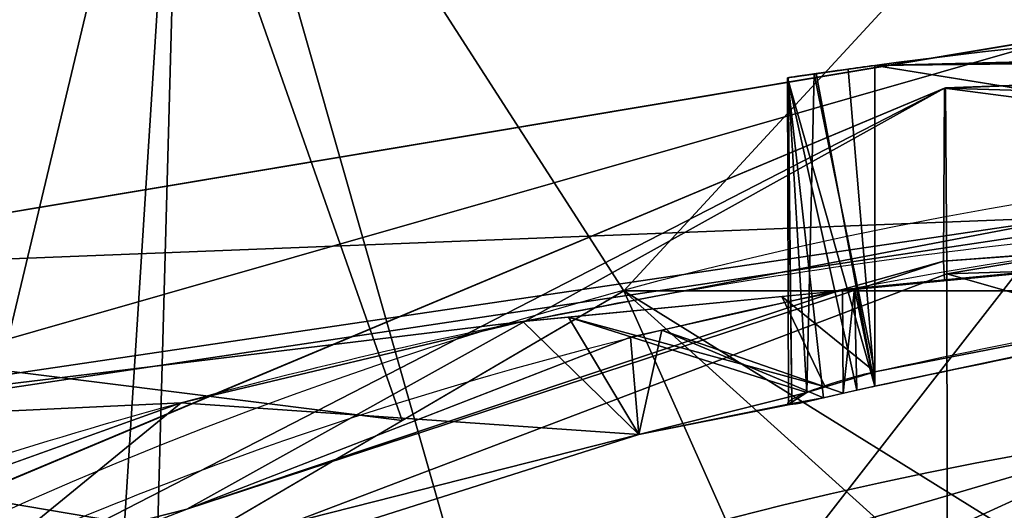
# Model space of a CAD drawing. Header units: millimetres. Extents: x -95 to 95, y -168 to 68.
# Tile 161 of 211: x -13 to -6, y 30 to 34. Entities that reach past the tile are written whole.
import ezdxf

# ---------------------------------------------------------------- set-up
doc = ezdxf.new("R2010")
doc.units = ezdxf.units.MM
doc.layers.add('100', color=7, linetype='Continuous', true_color=0xffffff)

msp = doc.modelspace()

# ---------------------------------------------------------------- linework, layer by layer
at = {"layer": '100', "color": 163, "linetype": 'Continuous'}
for p, q in [((-6.654, 33.5553, 0.9487), (-6.654, 31.1592, 0.9487)), ((-6.654, 31.0481, -0.9487), (-6.654, 33.5553, -0.9487))]:
    msp.add_line(p, q, dxfattribs=at)
msp.add_circle((0, 0, -61), 31, dxfattribs=at)
at = {"layer": '100', "color": 163, "linetype": 'Continuous', "extrusion": (0, 0, -1)}
msp.add_circle((0, 0, 51.9749), 31, dxfattribs=at)
for centre, radius, start, end in [((0, 0, -94), 68, 283.067967, 256.932033), ((0, 0, -81), 65, 283.067967, 256.932033), ((0, 0, -97), 51.0244, 286.73879, 253.26121), ((0, 0, -80.2147), 50.4503, 286.09233, 253.90767), ((0, 0, -100), 32.9413, 283.19659, 256.80341)]:
    msp.add_arc(centre, radius, start, end, dxfattribs=at)
at = {"layer": '100', "color": 163, "linetype": 'Continuous'}
for centre, radius, start, end in [((0, 0, 84), 68, 283.067967, 256.932033), ((0, 0, 81), 53.418, 285.96983, 254.03017), ((0, 0, 97.3214), 49.0869, 286.82312, 253.17688)]:
    msp.add_arc(centre, radius, start, end, dxfattribs=at)
at = {"layer": '100', "color": 163, "linetype": 'Continuous', "extrusion": (-0.316228, 0, 0.948683)}
msp.add_ellipse((0, -16, 3.1667), major_axis=(-50, 0, -16.6667), ratio=0.948683, start_param=4.628616, end_param=4.845864, dxfattribs=at)
at = {"layer": '100', "color": 163, "linetype": 'Continuous', "extrusion": (-0.316228, 0, -0.948683)}
msp.add_ellipse((0, -16, -3.1667), major_axis=(50, 0, -16.6667), ratio=0.948683, start_param=4.578914, end_param=4.796162, dxfattribs=at)
at = {"layer": '100', "color": 163, "linetype": 'Continuous'}
for points, knots in [([(-6.654, 33.5553, 0.9487), (-6.7329, 33.5447, 0.9224), (-6.8092, 33.5342, 0.8858), (-6.9741, 33.5113, 0.7796), (-7.0598, 33.4991, 0.701), (-7.1977, 33.4793, 0.5226), (-7.252, 33.4713, 0.4204), (-7.3223, 33.4609, 0.2076), (-7.3395, 33.4584, 0.094), (-7.3356, 33.459, -0.1284), (-7.3147, 33.4621, -0.2404), (-7.2384, 33.4733, -0.4483), (-7.1821, 33.4815, -0.547), (-7.0419, 33.5017, -0.7187), (-6.956, 33.5139, -0.7938), (-6.7964, 33.536, -0.8919), (-6.7263, 33.5456, -0.9246), (-6.654, 33.5553, -0.9487)], [0, 0, 0, 0, 0.10077, 0.10077, 0.237334, 0.237334, 0.3729, 0.3729, 0.507086, 0.507086, 0.640293, 0.640293, 0.773505, 0.773505, 0.907686, 0.907686, 1, 1, 1, 1]), ([(0.0831, 32.4708, 3.1944), (-2.3662, 32.4859, 3.1566), (-4.7949, 32.3042, 3.0993), (-9.6075, 31.5794, 2.8025), (-12.0125, 31.0148, 2.5716), (-16.6385, 29.4539, 1.9945), (-18.9096, 28.5813, 1.6779), (-23.1796, 26.5968, 0.2017), (-25.1977, 25.4957, -0.8061), (-27.9749, 24.0756, -2.7222), (-28.7861, 23.5644, -3.4844), (-30.3304, 22.4653, -5.0532), (-31.1001, 21.921, -5.8541), (-32.5536, 20.778, -7.4826), (-33.2195, 20.1548, -8.3044), (-34.5431, 18.8103, -9.8691), (-35.2644, 18.1503, -10.6104), (-36.123, 16.8321, -11.6284), (-36.3511, 16.3389, -11.9545), (-36.8315, 15.3829, -12.6073), (-37.0656, 14.901, -12.9305), (-37.7448, 13.4362, -13.8813), (-38.1632, 12.432, -14.4875), (-39.2749, 9.285, -16.1571), (-39.8779, 6.9712, -17.1056), (-40.4992, 2.0863, -18.1524), (-40.5844, -0.4916, -18.2735), (-40.2421, -4.2526, -17.7219), (-40.0889, -5.3739, -17.4606), (-39.643, -7.6395, -16.7529), (-39.3682, -8.7373, -16.32), (-38.4266, -11.8861, -14.8675), (-37.6146, -13.8258, -13.6705), (-36.2307, -16.5675, -11.7933), (-35.7556, -17.4734, -11.1703), (-34.5132, -18.9453, -9.7953), (-33.7817, -19.5352, -9.0399), (-32.4918, -20.7812, -7.458), (-31.84, -21.3731, -6.6429), (-30.3706, -22.4303, -5.0944), (-29.6422, -22.9769, -4.3262), (-28.0918, -24.0126, -2.8467), (-27.2138, -24.4757, -2.1653), (-25.3553, -25.4399, -0.9799), (-24.3976, -25.9322, -0.468), (-21.4524, -27.4178, 0.8844), (-19.3488, -28.3677, 1.5424), (-14.8898, -30.0681, 2.2532), (-12.6307, -30.8343, 2.505), (-10.31, -31.3573, 2.713)], [0, 0, 0, 0, 0.0625, 0.0625, 0.125, 0.125, 0.1875, 0.1875, 0.25, 0.25, 0.28125, 0.28125, 0.3125, 0.3125, 0.34375, 0.34375, 0.375, 0.375, 0.390625, 0.390625, 0.40625, 0.40625, 0.4375, 0.4375, 0.5, 0.5, 0.5625, 0.5625, 0.59375, 0.59375, 0.625, 0.625, 0.6875, 0.6875, 0.71875, 0.71875, 0.75, 0.75, 0.78125, 0.78125, 0.8125, 0.8125, 0.84375, 0.84375, 0.875, 0.875, 0.9375, 0.9375, 1, 1, 1, 1]), ([(-16.3252, -28.3629, -4.4556), (-18.0271, -27.4358, -4.8695), (-19.6148, -26.3891, -5.5219), (-21.6629, -24.7626, -6.936), (-22.2944, -24.2099, -7.4977), (-23.4138, -23.104, -8.7034), (-23.9243, -22.5177, -9.317), (-25.1984, -20.9604, -11.5273), (-25.9792, -19.9317, -13.0614), (-27.5583, -17.4356, -15.6687), (-28.3239, -16.0588, -16.8569), (-29.6852, -12.8726, -18.899), (-30.2112, -11.1689, -19.7907), (-30.8402, -8.4805, -20.8936), (-31.0244, -7.558, -21.2154), (-31.3381, -5.65, -21.7469), (-31.4652, -4.6509, -21.9039), (-31.7394, -1.6532, -22.3003), (-31.7883, 0.3357, -22.3458), (-31.5339, 4.3037, -22.0131), (-31.2743, 6.2896, -21.6511), (-30.5202, 10.016, -20.3358), (-30.0499, 11.7538, -19.4757), (-28.8109, 15.0536, -17.573), (-28.0453, 16.5428, -16.4569), (-26.5048, 19.1652, -13.917), (-25.6888, 20.3115, -12.4902), (-24.45, 21.8823, -10.236), (-24.0322, 22.4031, -9.4859), (-22.9933, 23.5417, -8.227), (-22.4286, 24.0849, -7.6113), (-20.4908, 25.7516, -5.9867), (-18.9254, 26.8671, -5.2197), (-15.5385, 28.8372, -4.1856), (-13.6964, 29.7399, -3.9673), (-8.0376, 31.8176, -3.3814), (-3.9498, 32.462, -3.2545), (0.0757, 32.4715, -3.1919)], [0, 0, 0, 0, 0.0625, 0.0625, 0.09375, 0.09375, 0.125, 0.125, 0.1875, 0.1875, 0.25, 0.25, 0.3125, 0.3125, 0.34375, 0.34375, 0.375, 0.375, 0.4375, 0.4375, 0.5, 0.5, 0.5625, 0.5625, 0.625, 0.625, 0.6875, 0.6875, 0.71875, 0.71875, 0.75, 0.75, 0.8125, 0.8125, 0.875, 0.875, 1, 1, 1, 1]), ([(-6.654, 31.1592, 0.9487), (-6.7632, 31.1356, 0.9123), (-6.8667, 31.1081, 0.8563), (-7.0461, 31.0527, 0.715), (-7.1246, 31.0242, 0.6277), (-7.2465, 30.9736, 0.4328), (-7.2916, 30.951, 0.3221), (-7.3391, 30.9193, 0.0984), (-7.3439, 30.9094, -0.0176), (-7.3154, 30.904, -0.2357), (-7.2838, 30.9076, -0.3411), (-7.1909, 30.9255, -0.5322), (-7.1288, 30.9397, -0.6206), (-6.9802, 30.9747, -0.774), (-6.8909, 30.996, -0.84), (-6.7495, 31.0277, -0.9127), (-6.7023, 31.038, -0.9326), (-6.654, 31.0481, -0.9487)], [0, 0, 0, 0, 0.139846, 0.139846, 0.279606, 0.279606, 0.420099, 0.420099, 0.554585, 0.554585, 0.681872, 0.681872, 0.807962, 0.807962, 0.938911, 0.938911, 1, 1, 1, 1])]:
    msp.add_open_spline(points, degree=3, knots=knots, dxfattribs=at)
for points in [[(-6.654, 31.0481, -0.9487), (-4.4098, 31.5176, -1.6967), (-2.1633, 31.9754, -2.4456), (0.0757, 32.4715, -3.1919)], [(0.0831, 32.4708, 3.1944), (-2.163, 32.0361, 2.4457), (-4.417, 31.6439, 1.6943), (-6.654, 31.1592, 0.9487)]]:
    msp.add_open_spline(points, degree=3, dxfattribs=at)
for points in [[(-25.0419, 32.6209, 99.3258), (-13.2232, 38.9406, 99.3258), (-15.4134, 45.6904, 97.3214)], [(0, 41.1244, 99.3258), (-13.2232, 38.9406, 99.3258), (-8.6168, 31.7943, 100)], [(-8.6168, 31.7943, 100), (0, 31.7943, 100), (0, 41.1244, 99.3258)], [(-12.0684, 37.1428, 74.6372), (-22.9555, 31.5956, 74.6372), (-29.5152, 40.5205, 80.2147)], [(-9.2297, 27.2, 71.3353), (-12.0684, 37.1428, 74.6372), (0, 39.0543, 74.6372)], [(0, 39.0543, 74.6372), (0, 27.2, 71.3353), (-9.2297, 27.2, 71.3353)], [(-10.3509, 30.7799, 100), (-13.2232, 38.9406, 99.3258), (-25.0419, 32.6209, 99.3258)], [(-13.2232, 38.9406, 99.3258), (-10.3509, 30.7799, 100), (-8.6168, 31.7943, 100)], [(-14.548, 26.7651, 71.5197), (-22.9555, 31.5956, 74.6372), (-12.0684, 37.1428, 74.6372)], [(-12.0684, 37.1428, 74.6372), (-12.7026, 27.1886, 71.3789), (-14.548, 26.7651, 71.5197)], [(-12.3388, 27.2, 71.3353), (-12.7026, 27.1886, 71.3789), (-12.0684, 37.1428, 74.6372)], [(-12.0684, 37.1428, 74.6372), (-9.2297, 27.2, 71.3353), (-12.3388, 27.2, 71.3353)], [(-6.654, 33.5553), (-6.654, 33.5553, 0.9487), (4.1838, 33.8247, 4.5613)], [(4.1838, 33.8247, 4.5613), (4.8423, 33.765, 4.0869), (-6.654, 33.5553)], [(5.5, 33.6966, 3.6126), (4.1838, 33.8247, -4.5613), (-6.654, 33.5553, -0.9487)], [(0.0831, 32.4708, 3.1944), (2.8183, 32.8387, 4.1061), (4.1838, 33.8247, 4.5613), (-6.654, 33.5553, 0.9487)], [(-6.654, 33.5553, -0.9487), (4.1838, 33.8247, -4.5613), (4.1838, 33.0677, -4.5613), (0.0757, 32.4715, -3.1919)], [(-5.1259, 33.7915, 14.637), (-5.1222, 33.7942, 8.8304), (-16.2702, 31.9326, 9.0577)], [(-16.2702, 31.9326, 9.0577), (-5.1222, 33.7942, 8.8304), (-5.1168, 32.3685, 3.3185)], [(-16.2702, 31.9326, 9.0577), (-16.2642, 31.9315, 14.6074), (-5.1259, 33.7915, 14.637)], [(-5.1259, 33.7915, 14.637), (-16.2642, 31.9315, 14.6074), (-16.2597, 30.6103, 25.6276)], [(-16.2597, 30.6103, 25.6276), (-5.127, 32.2753, 26.118), (-5.1259, 33.7915, 14.637)], [(4.8423, 33.765, 4.0869), (5.5, 33.6966, 3.6126), (-6.654, 33.5553)], [(4.1838, 33.0677, -4.5613), (5.1223, 33.7942, -8.8304), (-6.1082, 33.3779, -8.9173)], [(-6.1082, 33.3779, -8.9173), (5.1223, 33.7942, -8.8304), (5.1261, 33.7915, -14.637)], [(5.1261, 33.7915, -14.637), (-6.1011, 33.3808, -14.6271), (-6.1082, 33.3779, -8.9173)], [(-6.0894, 31.9257, -25.9317), (-6.1011, 33.3808, -14.6271), (5.1261, 33.7915, -14.637)], [(5.1261, 33.7915, -14.637), (5.1272, 32.2753, -26.118), (-6.0894, 31.9257, -25.9317)], [(-6.654, 33.5553, -0.9487), (-6.654, 33.5553), (5.5, 33.6966, 3.6126)], [(-6.654, 33.5553), (-7.3376, 33.4587, -0.0176), (-7.129, 33.4892, 0.6115)], [(-7.1123, 33.4916, -0.6325), (-7.3376, 33.4587, -0.0176), (-6.654, 33.5553)], [(-7.129, 33.4892, 0.6115), (-6.654, 33.5553, 0.9487), (-6.654, 33.5553)], [(-6.654, 31.1592, 0.9487), (-6.654, 33.5553, 0.9487), (-7.129, 33.4892, 0.6115)], [(-6.654, 33.5553), (-6.8615, 33.527, -0.8519), (-7.1123, 33.4916, -0.6325)], [(-6.654, 31.0481, -0.9487), (-7.1123, 33.4916, -0.6325), (-6.8615, 33.527, -0.8519)], [(-6.654, 33.5553), (-6.654, 33.5553, -0.9487), (-6.8615, 33.527, -0.8519)], [(-6.8615, 33.527, -0.8519), (-6.654, 33.5553, -0.9487), (-6.654, 31.0481, -0.9487)], [(-6.654, 33.5553, 0.9487), (-6.654, 31.1592, 0.9487), (0.0831, 32.4708, 3.1944)], [(0.0757, 32.4715, -3.1919), (-6.654, 31.0481, -0.9487), (-6.654, 33.5553, -0.9487)], [(-6.654, 31.0481, -0.9487), (-7.3376, 33.4587, -0.0176), (-7.1123, 33.4916, -0.6325)], [(-7.3027, 30.9237, -0.0076), (-7.3323, 33.4594, -0.0018), (-7.3376, 33.4587, -0.0176)], [(-7.3376, 33.4587, -0.0176), (-7.3293, 30.9066, -0.1296), (-7.3027, 30.9237, -0.0076)], [(-7.3376, 33.4587, -0.0176), (-7.0559, 30.9569, -0.6958), (-7.3293, 30.9066, -0.1296)], [(-7.3376, 33.4587, -0.0176), (-6.7948, 31.0176, -0.8894), (-7.0559, 30.9569, -0.6958)], [(-7.3376, 33.4587, -0.0176), (-6.654, 31.0481, -0.9487), (-6.7948, 31.0176, -0.8894)], [(-7.1854, 30.999, 0.5305), (-7.129, 33.4892, 0.6115), (-7.3323, 33.4594, -0.0018)], [(-7.3323, 33.4594, -0.0018), (-7.3027, 30.9237, -0.0076), (-7.1854, 30.999, 0.5305)], [(-7.129, 33.4892, 0.6115), (-7.1854, 30.999, 0.5305), (-6.654, 31.1592, 0.9487)], [(-6.1011, 33.3808, -14.6271), (-6.0894, 31.9257, -25.9317), (-16.9679, 27.8005, -24.9369)], [(-16.9679, 27.8005, -24.9369), (-16.9479, 28.8423, -14.5703), (-6.1011, 33.3808, -14.6271)], [(-6.1011, 33.3808, -14.6271), (-16.9479, 28.8423, -14.5703), (-16.9365, 28.8408, -9.3828)], [(-16.9365, 28.8408, -9.3828), (-6.1082, 33.3779, -8.9173), (-6.1011, 33.3808, -14.6271)], [(-12.0361, 30.0865, -3.9036), (-6.1082, 33.3779, -8.9173), (-16.9365, 28.8408, -9.3828)], [(-12.0361, 30.0865, -3.9036), (-6.1156, 32.0248, -3.4793), (-6.1082, 33.3779, -8.9173)], [(-6.1082, 33.3779, -8.9173), (-6.1156, 32.0248, -3.4793), (0.4485, 32.5256, -3.3162)], [(-6.1082, 33.3779, -8.9173), (0.4485, 32.5256, -3.3162), (4.1838, 33.0677, -4.5613)], [(-25.0419, 32.6209, 99.3258), (-19.6104, 25.363, 100), (-10.3509, 30.7799, 100)], [(0.0757, 32.4715, -3.1919), (0.4485, 32.5256, -3.3162), (-6.1156, 32.0248, -3.4793)], [(-7.3811, 31.7486, 2.879), (0.0831, 32.4708, 3.1944), (-6.654, 31.1592, 0.9487)], [(-6.654, 31.0481, -0.9487), (0.0757, 32.4715, -3.1919), (-6.8116, 31.813, -3.3919)], [(-6.1156, 32.0248, -3.4793), (-6.1085, 31.8802, -3.3714), (0.0757, 32.4715, -3.1919)], [(-5.1168, 32.3685, 3.3185), (-16.2783, 30.7212, 3.744), (-16.2702, 31.9326, 9.0577)], [(-9.408, 31.5525, 2.7933), (-16.2783, 30.7212, 3.744), (-5.1168, 32.3685, 3.3185)], [(-5.1168, 32.3685, 3.3185), (-5.1045, 31.9689, 2.9752), (-9.408, 31.5525, 2.7933)], [(-5.1253, 28.729, 30.776), (-5.127, 32.2753, 26.118), (-16.2597, 30.6103, 25.6276)], [(-6.0894, 31.9257, -25.9317), (5.1272, 32.2753, -26.118), (5.1254, 28.729, -30.776)], [(-6.1156, 32.0248, -3.4793), (-12.0361, 30.0865, -3.9036), (-6.9069, 31.8039, -3.3946)], [(-6.9069, 31.8039, -3.3946), (-6.1085, 31.8802, -3.3714), (-6.1156, 32.0248, -3.4793)], [(-16.9679, 27.8005, -24.9369), (-6.0894, 31.9257, -25.9317), (-6.0848, 28.4822, -30.5666)], [(5.1254, 28.729, -30.776), (-6.0848, 28.4822, -30.5666), (-6.0894, 31.9257, -25.9317)], [(-8.6168, 31.7943, 100), (-23.4921, 23.0922, 100), (-11.8936, 23.0156, 100), (-6.0191, 25.9632, 100)], [(-12.0361, 30.0865, -3.9036), (-8.5641, 31.4312, -3.4955), (-6.9069, 31.8039, -3.3946)], [(-9.0495, 31.5872, 2.8084), (-7.3811, 31.7486, 2.879), (-7.0414, 31.0424, 0.6438)], [(8.6168, 31.7943, 100), (-8.6168, 31.7943, 100), (-0.8589, 26.9774, 100), (6.4415, 26.4984, 100)], [(-8.6168, 31.7943, 100), (-6.0191, 25.9632, 100), (-2.9751, 26.7059, 100)], [(-2.9751, 26.7059, 100), (-0.8589, 26.9774, 100), (-8.6168, 31.7943, 100)], [(-6.902, 30.9927, -0.81), (-6.9069, 31.8039, -3.3946), (-8.3197, 31.4862, -3.4806)], [(-6.654, 31.1592, 0.9487), (-7.0414, 31.0424, 0.6438), (-7.3811, 31.7486, 2.879)], [(-6.902, 30.9927, -0.81), (-6.8116, 31.813, -3.3919), (-6.9069, 31.8039, -3.3946)], [(-6.8116, 31.813, -3.3919), (-6.902, 30.9927, -0.81), (-6.7948, 31.0176, -0.8894)], [(-6.8116, 31.813, -3.3919), (-6.7948, 31.0176, -0.8894), (-6.654, 31.0481, -0.9487)], [(-16.2783, 30.7212, 3.744), (-9.408, 31.5525, 2.7933), (-12.0817, 30.9187, 2.5434)], [(-8.4991, 30.6707, -0.2884), (-12.0817, 30.9187, 2.5434), (-9.408, 31.5525, 2.7933)], [(-9.408, 31.5525, 2.7933), (-9.0495, 31.5872, 2.8084), (-8.4991, 30.6707, -0.2884)], [(-8.4991, 30.6707, -0.2884), (-9.0495, 31.5872, 2.8084), (-7.1854, 30.999, 0.5305)], [(-7.0414, 31.0424, 0.6438), (-7.1854, 30.999, 0.5305), (-9.0495, 31.5872, 2.8084)], [(-8.4991, 30.6707, -0.2884), (-8.3197, 31.4862, -3.4806), (-8.5641, 31.4312, -3.4955)], [(-7.0559, 30.9569, -0.6958), (-8.3197, 31.4862, -3.4806), (-8.4991, 30.6707, -0.2884)], [(-8.3197, 31.4862, -3.4806), (-7.0559, 30.9569, -0.6958), (-6.902, 30.9927, -0.81)], [(-8.4991, 30.6707, -0.2884), (-8.5641, 31.4312, -3.4955), (-14.3715, 29.182, -4.1781)], [(-7.1854, 30.999, 0.5305), (-7.3293, 30.9066, -0.1296), (-8.4991, 30.6707, -0.2884)], [(-12.0817, 30.9187, 2.5434), (-16.2329, 29.4312, 1.8971), (-16.2783, 30.7212, 3.744)], [(-14.8548, 28.656, -0.8822), (-15.8943, 29.5526, 1.9499), (-12.0817, 30.9187, 2.5434)], [(-12.0817, 30.9187, 2.5434), (-8.4991, 30.6707, -0.2884), (-14.8548, 28.656, -0.8822)], [(-8.4991, 30.6707, -0.2884), (-7.2873, 30.9143, -0.2166), (-7.0559, 30.9569, -0.6958)], [(-7.3293, 30.9066, -0.1296), (-7.2873, 30.9143, -0.2166), (-8.4991, 30.6707, -0.2884)], [(-4.4118, 30.6845, -61), (-20.3007, 23.4282, -61), (-12.8779, 28.1986, -51.9749)], [(-14.3715, 29.182, -4.1781), (-14.8548, 28.656, -0.8822), (-8.4991, 30.6707, -0.2884)], [(-12.8779, 28.1986, -51.9749), (-4.2331, 29.4415, -51.9749), (-4.4118, 30.6845, -61)], [(-4.1271, 28.7048, -63), (-10.6175, 25.7408, -63), (-11.3497, 27.516, -61), (-4.4118, 30.6845, -61)], [(-16.2597, 30.6103, 25.6276), (-16.2604, 27.3878, 30.2288), (-5.1253, 28.729, 30.776)], [(-16.9365, 28.8408, -9.3828), (-15.9055, 28.5879, -4.3584), (-12.0361, 30.0865, -3.9036)]]:
    msp.add_3dface(points, dxfattribs=at)

doc.saveas('drawing.dxf')
